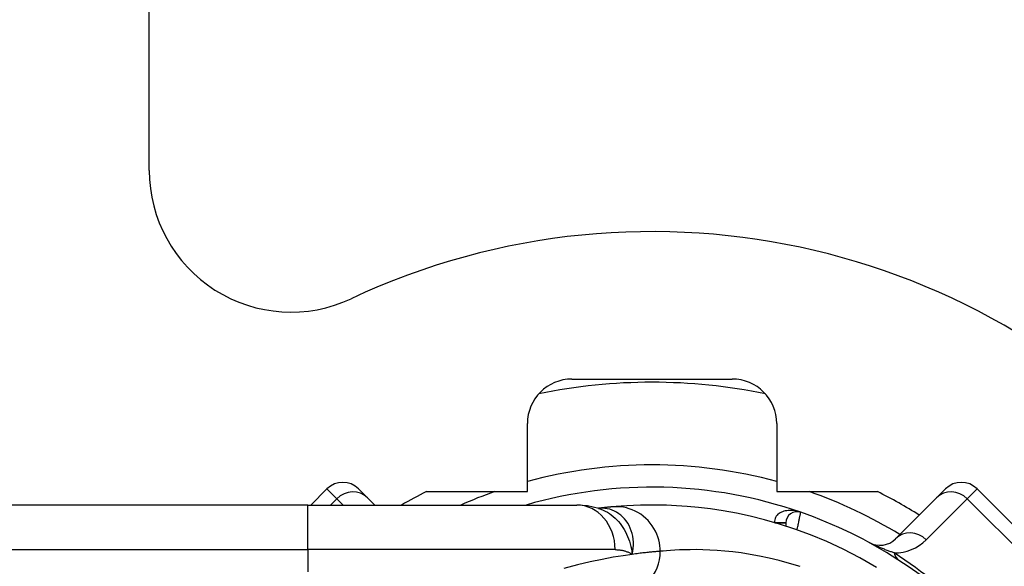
# Model space of a CAD drawing. Header units: inches. Extents: x 5 to 160, y 9 to 87.
# Tile 14 of 203: x 5.596 to 6.465, y 25.453 to 25.935. Entities that reach past the tile are written whole.
import ezdxf

# ---------------------------------------------------------------- set-up
doc = ezdxf.new("R2010")
doc.units = ezdxf.units.IN
doc.header["$MEASUREMENT"] = 0
doc.layers.add('Visible Edges(ANSI)', color=7, linetype='Continuous', lineweight=25)
doc.layers.add('Visible Tangent Edges(ANSI)', color=7, linetype='Continuous', lineweight=25)

msp = doc.modelspace()

# ---------------------------------------------------------------- linework, layer by layer
at = {"layer": 'Visible Edges(ANSI)'}
for p, q in [((5.71075, 25.80209), (5.71075, 41.09557)), ((6.08362, 25.61808), (6.22488, 25.61808)), ((6.04425, 25.51875), (6.04425, 25.57871)), ((6.26425, 25.57871), (6.26425, 25.51875)), ((5.86751, 25.52117), (5.85327, 25.50694)), ((5.89534, 25.52117), (5.90316, 25.51336)), ((6.40533, 25.51336), (6.41315, 25.52117)), ((6.55234, 25.40982), (6.44099, 25.52117)), ((5.90958, 25.50694), (5.90316, 25.51336)), ((5.9552, 25.51875), (6.04425, 25.51875)), ((6.26425, 25.51875), (6.35329, 25.51875)), ((6.40533, 25.51336), (6.36913, 25.47715)), ((5.85055, 25.50694), (5.20149, 25.50694)), ((5.85055, 25.50694), (6.08781, 25.50694)), ((6.10699, 25.50402), (6.10694, 25.50401)), ((6.27236, 25.49124), (6.27236, 25.48831))]:
    msp.add_line(p, q, dxfattribs=at)
at = {"layer": 'Visible Edges(ANSI)', "flags": 128}
for points in [[(6.10724, 25.50391), (6.09736, 25.50623), (6.08781, 25.50694)], [(6.11899, 25.50531), (6.11865, 25.50528), (6.1183, 25.50525), (6.11793, 25.50521), (6.11754, 25.50518), (6.11715, 25.50514), (6.11674, 25.5051), (6.11631, 25.50506), (6.11587, 25.50501), (6.11542, 25.50497), (6.11496, 25.50492), (6.11448, 25.50487), (6.11398, 25.50482), (6.11347, 25.50476), (6.11295, 25.50471), (6.11242, 25.50465), (6.11187, 25.50459), (6.11131, 25.50453), (6.11073, 25.50446), (6.11014, 25.50439), (6.10954, 25.50432), (6.10892, 25.50425), (6.10829, 25.50417), (6.10765, 25.5041), (6.10699, 25.50402)], [(6.3524, 25.45183), (6.33763, 25.4603), (6.32295, 25.46788), (6.30844, 25.47461), (6.29418, 25.48052), (6.28025, 25.48566), (6.2667, 25.49009), (6.25355, 25.49387), (6.24085, 25.49704), (6.22864, 25.49966), (6.21695, 25.50178), (6.20579, 25.50346), (6.19519, 25.50475), (6.18517, 25.50569), (6.17573, 25.50633), (6.1669, 25.50673), (6.15869, 25.50691), (6.15109, 25.50692), (6.14413, 25.5068), (6.1378, 25.50658), (6.13212, 25.5063), (6.12709, 25.50597), (6.12271, 25.50564), (6.11899, 25.50531)]]:
    msp.add_lwpolyline(points, dxfattribs=at)
at = {"layer": 'Visible Edges(ANSI)'}
for centre, radius, start, end in [((5.83575, 25.80209), 0.125, 180, 295.12957), ((6.15425, 25.12308), 0.625, 244.87043, 115.12957), ((6.08362, 25.57871), 0.03937, 90, 180), ((6.15425, 25.12308), 0.49213, 78.27724, 101.72276), ((6.22488, 25.57871), 0.03937, 0, 90), ((5.88143, 25.50725), 0.01969, 45, 135), ((6.15425, 25.12308), 0.39961, 70.83542, 106.1388), ((6.42707, 25.50725), 0.01969, 45, 135), ((6.15425, 25.12308), 0.44291, 116.70485, 119.92643), ((6.15425, 25.12308), 0.44291, 57.83959, 63.29515), ((6.2822, 25.49124), 0.00984, 70.83542, 180), ((6.15425, 25.12308), 0.39961, 16.35177, 70.83542), ((6.35521, 25.49107), 0.01969, 241.3611, 315)]:
    msp.add_arc(centre, radius, start, end, dxfattribs=at)
at = {"layer": 'Visible Tangent Edges(ANSI)'}
for p, q in [((5.87619, 25.51249), (5.86751, 25.52117)), ((6.44099, 25.52117), (6.4323, 25.51249)), ((5.87063, 25.50694), (5.87619, 25.51249)), ((5.87619, 25.51249), (5.88174, 25.50694)), ((6.3961, 25.47628), (6.4323, 25.51249)), ((6.4323, 25.51249), (6.54366, 25.40113)), ((5.85055, 25.46757), (5.85055, 25.50694)), ((6.26251, 25.49135), (6.27236, 25.4913)), ((6.27236, 25.49124), (6.26289, 25.49124)), ((5.20149, 25.46757), (5.85055, 25.46757)), ((6.12171, 25.46757), (5.85055, 25.46757)), ((5.85055, 25.46757), (5.85055, 25.44788))]:
    msp.add_line(p, q, dxfattribs=at)
at = {"layer": 'Visible Tangent Edges(ANSI)', "flags": 128}
for points in [[(6.10827, 25.50411), (6.10819, 25.50411), (6.10812, 25.5041), (6.10805, 25.5041), (6.10798, 25.5041), (6.10792, 25.50409), (6.10785, 25.50409), (6.10779, 25.50408), (6.10773, 25.50408), (6.10767, 25.50408), (6.10761, 25.50407), (6.10756, 25.50407), (6.1075, 25.50406), (6.10745, 25.50406), (6.1074, 25.50406), (6.10735, 25.50405), (6.10731, 25.50405), (6.10726, 25.50404), (6.10722, 25.50404), (6.10718, 25.50404), (6.10714, 25.50403), (6.1071, 25.50403), (6.10706, 25.50402), (6.10702, 25.50402), (6.10699, 25.50402)], [(6.10724, 25.50392), (6.10919, 25.50322), (6.1111, 25.50242), (6.11298, 25.50151), (6.11482, 25.50049), (6.11661, 25.49936), (6.11834, 25.49814), (6.12001, 25.49682), (6.12162, 25.49541), (6.12316, 25.49392), (6.12463, 25.49233), (6.12603, 25.49067), (6.12736, 25.48892), (6.1286, 25.4871), (6.12976, 25.48521), (6.13083, 25.48327), (6.13182, 25.48126), (6.13272, 25.4792), (6.13353, 25.47709), (6.13427, 25.47493), (6.13492, 25.47272), (6.1355, 25.47046), (6.136, 25.46816), (6.13642, 25.46581), (6.13678, 25.46343)], [(6.13678, 25.46343), (6.13735, 25.46616), (6.13772, 25.46889), (6.13789, 25.47158), (6.13787, 25.47424), (6.13765, 25.47685), (6.13726, 25.4794), (6.13669, 25.48188), (6.13595, 25.48429), (6.13505, 25.48659), (6.13399, 25.4888), (6.13279, 25.49088), (6.13145, 25.49284), (6.12998, 25.49467), (6.12839, 25.49636), (6.12669, 25.4979), (6.12489, 25.49928), (6.123, 25.5005), (6.12104, 25.50155), (6.11902, 25.50243), (6.11693, 25.50313), (6.1148, 25.50365), (6.11263, 25.50399), (6.11045, 25.50414), (6.10827, 25.50411)], [(6.16147, 25.46611), (6.16139, 25.46856), (6.16115, 25.47107), (6.16074, 25.47362), (6.16015, 25.47619), (6.15938, 25.47876), (6.15842, 25.48132), (6.15726, 25.48384), (6.15592, 25.48631), (6.15438, 25.4887), (6.15267, 25.49099), (6.15079, 25.49315), (6.14874, 25.49518), (6.14656, 25.49705), (6.14426, 25.49875), (6.14185, 25.50026), (6.13936, 25.50159), (6.13681, 25.50272), (6.13422, 25.50365), (6.13162, 25.50438), (6.12902, 25.50492), (6.12644, 25.50527), (6.1239, 25.50545), (6.12141, 25.50546), (6.11899, 25.50531)], [(6.28543, 25.50054), (6.28423, 25.50093), (6.283, 25.50127), (6.28176, 25.50155), (6.28052, 25.50178), (6.27926, 25.50196), (6.27801, 25.50207), (6.27676, 25.50213), (6.27551, 25.50212), (6.27426, 25.50204), (6.27303, 25.5019), (6.27181, 25.50169), (6.27062, 25.5014), (6.26947, 25.50104), (6.26835, 25.50059), (6.26728, 25.50006), (6.26628, 25.49943), (6.26535, 25.49872), (6.26452, 25.49791), (6.2638, 25.49701), (6.26321, 25.49602), (6.26278, 25.49494), (6.26251, 25.49379), (6.26242, 25.49259), (6.26251, 25.49135)], [(6.2822, 25.48498), (6.28241, 25.48597), (6.28261, 25.48695), (6.28282, 25.48793), (6.28302, 25.4889), (6.28322, 25.48985), (6.28342, 25.49078), (6.28361, 25.4917), (6.28379, 25.49258), (6.28397, 25.49344), (6.28414, 25.49427), (6.2843, 25.49506), (6.28446, 25.49581), (6.28461, 25.49652), (6.28474, 25.49718), (6.28487, 25.49779), (6.28498, 25.49835), (6.28508, 25.49885), (6.28517, 25.49929), (6.28525, 25.49966), (6.28531, 25.49997), (6.28536, 25.50022), (6.2854, 25.50039), (6.28542, 25.5005), (6.28543, 25.50054)], [(6.12171, 25.46757), (6.1224, 25.46756), (6.12309, 25.46754), (6.12377, 25.4675), (6.12445, 25.46746), (6.12512, 25.46739), (6.12579, 25.46732), (6.12646, 25.46723), (6.12711, 25.46712), (6.12777, 25.467), (6.12841, 25.46687), (6.12905, 25.46672), (6.12969, 25.46656), (6.13032, 25.46638), (6.13094, 25.46619), (6.13155, 25.46598), (6.13216, 25.46576), (6.13276, 25.46552), (6.13336, 25.46526), (6.13395, 25.465), (6.13453, 25.46471), (6.1351, 25.46441), (6.13567, 25.4641), (6.13623, 25.46377), (6.13678, 25.46343)], [(6.28491, 25.4526), (6.27552, 25.45549), (6.2664, 25.45799), (6.25756, 25.46013), (6.24904, 25.46193), (6.24085, 25.46342), (6.23301, 25.46463), (6.22551, 25.4656), (6.21837, 25.46634), (6.21158, 25.46688), (6.20514, 25.46724), (6.19906, 25.46746), (6.19335, 25.46756), (6.188, 25.46755), (6.18303, 25.46746), (6.17845, 25.4673), (6.17426, 25.4671), (6.17046, 25.46686), (6.16706, 25.46661), (6.16407, 25.46635), (6.16147, 25.46611)], [(6.36781, 25.46476), (6.36708, 25.465), (6.36634, 25.46525), (6.36559, 25.46551), (6.36483, 25.46578), (6.36405, 25.46605), (6.36327, 25.46633), (6.36248, 25.46662), (6.36168, 25.46692), (6.36087, 25.46722), (6.36005, 25.46753), (6.35921, 25.46785), (6.35837, 25.46818), (6.35751, 25.46852), (6.35663, 25.46887), (6.35574, 25.46923), (6.35483, 25.46961), (6.35391, 25.47), (6.35295, 25.47041), (6.35197, 25.47083), (6.35096, 25.47128), (6.3499, 25.47176), (6.34877, 25.47229), (6.34752, 25.47289), (6.34577, 25.47379)], [(6.13678, 25.46343), (6.12881, 25.46226), (6.11994, 25.4608), (6.11022, 25.45898), (6.0997, 25.45674), (6.08842, 25.45405), (6.07643, 25.45083)], [(6.16147, 25.46611), (6.16089, 25.46606), (6.16026, 25.46601), (6.1596, 25.46596), (6.15889, 25.4659), (6.15815, 25.46583), (6.15737, 25.46576), (6.15655, 25.46569), (6.15569, 25.46561), (6.15479, 25.46553), (6.15385, 25.46544), (6.15288, 25.46534), (6.15186, 25.46524), (6.15081, 25.46513), (6.14972, 25.46501), (6.14859, 25.46489), (6.14743, 25.46476), (6.14623, 25.46462), (6.14499, 25.46448), (6.14371, 25.46432), (6.1424, 25.46416), (6.14105, 25.46399), (6.13966, 25.46381), (6.13824, 25.46362), (6.13678, 25.46343)]]:
    msp.add_lwpolyline(points, dxfattribs=at)
at = {"layer": 'Visible Tangent Edges(ANSI)'}
for centre, radius, start, end in [((6.15425, 25.12308), 0.41929, 74.7906, 105.2094), ((6.15425, 25.12308), 0.41929, 109.32408, 113.72417), ((6.15425, 25.12308), 0.41929, 58.5764, 70.67592), ((6.36826, 25.50412), 0.03937, 269.34131, 315), ((6.12814, 25.09698), 0.43898, 33.09006, 56.90994)]:
    msp.add_arc(centre, radius, start, end, dxfattribs=at)
for centre, major_axis, ratio, start_param, end_param in [((5.88924, 25.49944), (0.01392, 0.01392), 0.937622, 0, 1.570796), ((6.41925, 25.49944), (-0.01392, 0.01392), 0.937622, 4.712389, 6.283185), ((6.08781, 25.46757), (0, 0.03937), 0.860915, 4.712389, 6.283185), ((6.09423, 25.70043), (0.01245, -0.19646), 0.394768, 0.00408, 0.020515), ((6.38305, 25.46323), (-0.01392, 0.01392), 0.937622, 4.712389, 6.283185), ((6.12261, 25.46611), (0.00362, -0.0392), 0.987056, 0, 1.480007), ((6.39391, 25.49086), (-0.02149, -0.03298), 0.48633, 5.873981, 6.283185)]:
    msp.add_ellipse(centre, major_axis=major_axis, ratio=ratio, start_param=start_param, end_param=end_param, dxfattribs=at)

doc.saveas('drawing.dxf')
